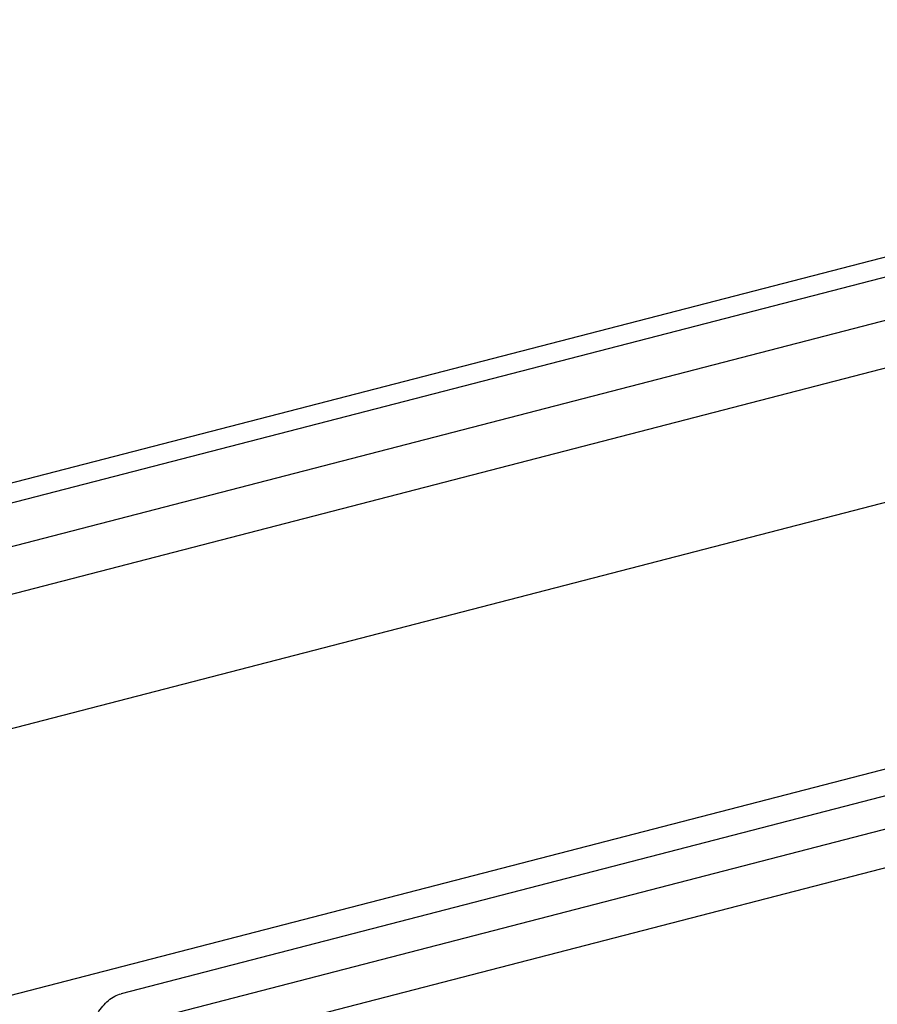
# Model space of a CAD drawing. Header units: millimetres. Extents: x 0 to 3905, y -1166 to 1110.
# Tile 100 of 155: x 1895 to 1952, y 681 to 746. Entities that reach past the tile are written whole.
import ezdxf

# ---------------------------------------------------------------- set-up
doc = ezdxf.new("R2010")
doc.units = ezdxf.units.MM
doc.header["$LTSCALE"] = 65.395
doc.layers.add('DE-13-001392DXF_CONTINUOUS_LINE', color=7, linetype='CONTINUOUS')
doc.layers.add('DE-13-001394DXF_CONTINUOUS_LINE', color=7, linetype='CONTINUOUS')

msp = doc.modelspace()

# ---------------------------------------------------------------- linework, layer by layer
at = {"layer": 'DE-13-001392DXF_CONTINUOUS_LINE'}
for p, q in [((1856.872, 689.517), (2010.732, 729.339)), ((1894.255, 681.443), (2036.14, 718.165)), ((2028.721, 714.44), (1901.674, 681.558)), ((2027.306, 711.857), (1900.26, 678.976)), ((2032.256, 710.576), (1905.21, 677.694))]:
    msp.add_line(p, q, dxfattribs=at)
msp.add_open_spline([(1900.109, 680.267), (1900.209, 680.429), (1900.426, 680.731), (1900.807, 681.113), (1901.223, 681.398), (1901.525, 681.519), (1901.674, 681.558)], degree=3, knots=[0, 0, 0, 0, 0.27555, 0.535005, 0.776305, 1, 1, 1, 1], dxfattribs=at)
at = {"layer": 'DE-13-001394DXF_CONTINUOUS_LINE'}
for p, q in [((1836.222, 700.519), (2013.563, 746.418)), ((1838.908, 699.885), (2016.393, 745.822)), ((1840.676, 697.445), (2014.625, 742.466)), ((1846.553, 695.796), (2020.202, 740.74))]:
    msp.add_line(p, q, dxfattribs=at)

doc.saveas('drawing.dxf')
